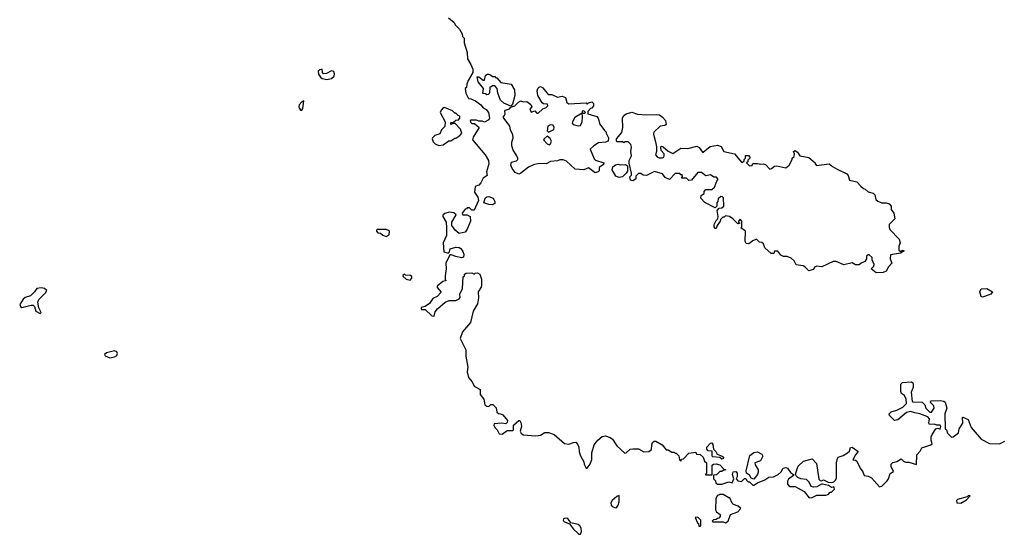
# Model space of a CAD drawing. Extents: x 2029826 to 2248070, y 228728 to 402406.
# Tile 237 of 256: x 2150016 to 2158637, y 360070 to 364579. Entities that reach past the tile are written whole.
import ezdxf

# ---------------------------------------------------------------- set-up
doc = ezdxf.new("R2010")
doc.units = 0

msp = doc.modelspace()

# ---------------------------------------------------------------- linework, layer by layer
at = {"layer": '0CON10XD'}
for points in [[(2153770, 364595), (2153820, 364555), (2153830, 364535), (2153867.5, 364495), (2153890, 364455), (2153893, 364433), (2153907, 364417), (2153907.5, 364375), (2153933, 364293), (2153937.5, 364235), (2153966.7, 364186.7), (2153982.5, 364145), (2153982.5, 364115), (2153942, 364045), (2153930, 364015), (2153926.7, 363985), (2153917.5, 363975), (2153922.5, 363935), (2153945, 363890), (2153967, 363887), (2154008.3, 363868.3), (2154055, 363832.5), (2154075, 363807.5), (2154101.7, 363791.7), (2154120, 363765), (2154130, 363715), (2154125, 363702.5), (2154085, 363682.5), (2154065, 363690), (2154035, 363690), (2154015, 363700), (2153965, 363700), (2153960, 363695), (2153961.7, 363681.7), (2153975, 363670), (2153998.3, 363668.3), (2154040, 363635), (2153985, 363550), (2153980, 363525), (2154092.5, 363395), (2154120, 363345), (2154123.3, 363315), (2154103.3, 363245), (2154110, 363215), (2154075, 363190), (2154055, 363150), (2154035, 363130), (2154003, 363117), (2153998.3, 363068.3), (2154026.7, 363025), (2154033.3, 362995), (2153995, 362910), (2153975, 362910), (2153955, 362930), (2153935, 362930), (2153928.3, 362921.7), (2153915, 362920), (2153890, 362885), (2153895, 362870), (2153935, 362870), (2153960, 362855), (2153962.5, 362815), (2153934, 362745), (2153915, 362718.8), (2153865, 362706.2), (2153830, 362735), (2153800, 362775), (2153800, 362805), (2153838.3, 362868.3), (2153817, 362887), (2153775, 362892.5), (2153738.3, 362881.7), (2153720, 362865), (2153720, 362855), (2153750, 362805), (2153752.5, 362755), (2153751.7, 362688.3), (2153722.5, 362625), (2153730, 362545), (2153767.5, 362532.5), (2153780, 362545), (2153785, 362570), (2153833.9, 362586.1), (2153865, 362583.8), (2153878.8, 362575), (2153895, 362547.5), (2153903.3, 362525), (2153901.7, 362498.3), (2153883.6, 362493.6), (2153833.6, 362503.6), (2153795, 362520), (2153781.7, 362518.3), (2153746.7, 362445), (2153750, 362395), (2153740, 362335), (2153742.5, 362302.5), (2153750, 362295), (2153720, 362285), (2153670, 362245), (2153671.7, 362231.7), (2153707.5, 362192.5), (2153670, 362155), (2153633.6, 362136.4), (2153605, 362092.5), (2153565, 362067.5), (2153531.7, 362058.3), (2153530, 362045), (2153535, 362040), (2153565, 362040), (2153623.6, 361983.6), (2153645, 361980), (2153655, 362020), (2153673.6, 362046.4), (2153740, 362105), (2153775, 362120), (2153835, 362120), (2153865, 362132.5), (2153872.5, 362145), (2153870, 362175), (2153892.5, 362225), (2153900, 362325), (2153910, 362335), (2153911.7, 362348.3), (2153925, 362357.5), (2153975, 362360), (2153995, 362350), (2154003, 362357), (2154025, 362360), (2154045, 362350), (2154060, 362305), (2154060, 362255), (2154056.2, 362235), (2154030, 362195), (2154032.5, 362142.5), (2154025, 362090), (2153986.2, 362025), (2153963.3, 361925), (2153892.5, 361845), (2153872.5, 361785), (2153921.2, 361685), (2153922.3, 361632.3), (2153938.8, 361535), (2153934, 361495), (2153946.2, 361445), (2153978.8, 361405), (2153995, 361367.5), (2154048.3, 361338.3), (2154047.5, 361295), (2154080, 361255), (2154087.5, 361205), (2154105, 361192.5), (2154125, 361190), (2154141.7, 361208.3), (2154158.3, 361208.3), (2154188.3, 361178.3), (2154195, 361140), (2154208.3, 361128.3), (2154227, 361127), (2154246.4, 361116.4), (2154287, 361067), (2154285, 361050), (2154271.7, 361038.3), (2154235, 361042.5), (2154171.7, 361038.3), (2154167.5, 361025), (2154177.5, 361005), (2154197.5, 360985), (2154215, 360950), (2154241.7, 360948.3), (2154285, 360980), (2154335, 360980), (2154340, 360985), (2154340, 361025), (2154385, 361067.5), (2154395, 361066.7), (2154405, 361050), (2154410, 361015), (2154397.5, 360975), (2154407.5, 360955), (2154425, 360942.5), (2154535, 360932.5), (2154575, 360940), (2154615, 360961.2), (2154645, 360961.2), (2154695, 360943.8), (2154786.1, 360866.1), (2154825, 360861.2), (2154865, 360874), (2154885, 360876.2), (2154900, 360860), (2154910.8, 360835), (2154914.1, 360794.1), (2154926.4, 360756.4), (2154955.9, 360705.9), (2154958.8, 360685), (2154975, 360650), (2154985, 360650), (2155010, 360685), (2155026.7, 360725), (2155026.4, 360783.6), (2155046.4, 360853.6), (2155076.7, 360895), (2155115, 360926.2), (2155145, 360933.3), (2155185, 360918.8), (2155205, 360903.3), (2155243.3, 360845), (2155315, 360782.5), (2155327.5, 360785), (2155362.5, 360815), (2155385, 360820), (2155435, 360818), (2155481.7, 360791.7), (2155525, 360796.7), (2155547, 360813), (2155550, 360855), (2155557.5, 360875), (2155570, 360885), (2155585, 360886.7), (2155640, 360855), (2155675, 360810), (2155695, 360810), (2155725, 360790), (2155745, 360790), (2155755, 360780), (2155765, 360780), (2155788.3, 360758.3), (2155793, 360723), (2155805, 360710), (2155811.7, 360728.3), (2155828.3, 360731.7), (2155875, 360780), (2155935, 360790), (2155941.7, 360771.7), (2155975, 360770), (2156000, 360745), (2156011.7, 360711.7), (2156030, 360695), (2156030, 360605), (2156020, 360595), (2156025, 360590), (2156078.3, 360591.7), (2156080, 360675), (2156090, 360685), (2156115, 360687.5), (2156145, 360680), (2156181.7, 360641.7), (2156200, 360635), (2156175, 360630), (2156165, 360620), (2156145, 360620), (2156118.3, 360591.7), (2156091.7, 360588.3), (2156090, 360555), (2156108.3, 360538.3), (2156111.7, 360521.7), (2156125, 360510), (2156165, 360510), (2156225, 360530), (2156255, 360520), (2156270, 360555), (2156257.5, 360595), (2156263, 360617), (2156285, 360620), (2156297, 360607), (2156297.5, 360575), (2156290, 360555), (2156305, 360540), (2156337, 360533), (2156361.7, 360558.3), (2156375, 360560), (2156380, 360545), (2156395, 360530), (2156405, 360530), (2156435, 360500), (2156445, 360500), (2156475, 360522.5), (2156541.7, 360548.3), (2156575, 360570), (2156615, 360572.5), (2156657, 360593), (2156683, 360617), (2156700.7, 360649.3), (2156725, 360656.7), (2156739.3, 360649.3), (2156765, 360612.5), (2156790, 360595), (2156790, 360585), (2156747, 360553), (2156737.5, 360535), (2156738.3, 360508.3), (2156755, 360490), (2156805, 360490), (2156884.1, 360444.1), (2156928.3, 360388.3), (2156955, 360393.3), (2156997, 360413), (2157075, 360412.5), (2157095, 360420), (2157111.7, 360438.3), (2157125, 360440), (2157150, 360465), (2157145, 360490), (2157138.3, 360481.7), (2157125, 360480), (2157097, 360497), (2157045, 360510), (2157035, 360510), (2156995, 360487.5), (2156965, 360482.5), (2156945, 360490), (2156928.3, 360528.3), (2156905, 360550), (2156855, 360556.7), (2156828.8, 360568.8), (2156813.6, 360583.6), (2156807.5, 360595), (2156823.3, 360645), (2156832.3, 360667.7), (2156879.3, 360710.7), (2156955, 360730), (2156991.7, 360691.7), (2157013.8, 360553.8), (2157025, 360542.5), (2157035, 360540), (2157055, 360547.5), (2157095, 360527.5), (2157127, 360523), (2157145, 360530), (2157160, 360545), (2157167.5, 360565), (2157167.5, 360695), (2157177, 360733)], [(2152705, 364056), (2152745, 364064.2), (2152770.8, 364085), (2152772.9, 364105), (2152765, 364126), (2152745, 364130.8), (2152701.1, 364108.9), (2152675, 364104.2), (2152666.9, 364115), (2152665, 364145.8), (2152645, 364141.2), (2152630.6, 364129.4), (2152632.9, 364102.9), (2152648.8, 364075), (2152663, 364063), (2152705, 364056)], [(2154315, 363820), (2154255, 363846.7), (2154226.7, 363875), (2154202.5, 363935), (2154197, 363977), (2154175, 364000), (2154155, 364000), (2154145, 363990), (2154131.7, 363988.3), (2154130, 363935), (2154117, 363923), (2154105, 363920), (2154095, 363930), (2154071.7, 363931.7), (2154077.5, 363975), (2154030, 364035), (2154021.7, 364078.3), (2154037, 364077), (2154075, 364050), (2154085, 364050), (2154095, 364090), (2154108.3, 364101.7), (2154121.7, 364101.7), (2154137, 364097), (2154155, 364080), (2154175, 364080), (2154185, 364070), (2154195, 364070), (2154228.3, 364028.3), (2154320, 364015), (2154347.5, 363965), (2154352.5, 363915), (2154331.7, 363838.3), (2154315, 363820)], [(2154385, 363226.2), (2154355, 363240), (2154326.7, 363275), (2154316.7, 363305), (2154320.7, 363329.3), (2154366.1, 363343.9), (2154377.5, 363355), (2154377, 363363), (2154370, 363385), (2154336.7, 363435), (2154323.6, 363473.6), (2154323.8, 363505), (2154336.7, 363545), (2154335, 363570), (2154313.6, 363613.6), (2154306.7, 363645), (2154250, 363725), (2154261.7, 363738.3), (2154266.7, 363755), (2154263.6, 363776.4), (2154270, 363785), (2154305, 363797.5), (2154317.5, 363812.5), (2154350, 363825), (2154383.6, 363856.4), (2154405, 363867.5), (2154425, 363860), (2154455, 363863.3), (2154492.5, 363835), (2154500, 363815), (2154482.5, 363795), (2154495, 363770), (2154525, 363780), (2154545, 363760), (2154555, 363760), (2154595, 363797.5), (2154625, 363810), (2154640, 363825), (2154638.3, 363838.3), (2154603, 363843), (2154590.7, 363850.7), (2154552.5, 363915), (2154547.5, 363955), (2154553.9, 363976.1), (2154565, 363987.5), (2154575, 363992.5), (2154595, 363982.5), (2154643, 363923), (2154675, 363922.5), (2154725, 363900), (2154765, 363910), (2154795, 363897.5), (2154806.7, 363855), (2154825, 363843.3), (2154975, 363850), (2154985, 363840), (2154995, 363850), (2155025, 363860), (2155040, 363845), (2155040, 363825), (2155026.4, 363803.6), (2155015, 363800), (2154990, 363775), (2154990, 363755), (2155069.5, 363729.5), (2155080, 363715), (2155095, 363663.3), (2155137, 363607), (2155150, 363595), (2155150, 363585), (2155172.5, 363545), (2155167.5, 363515), (2155145, 363506.7), (2155085, 363500), (2155042.5, 363475), (2155010, 363445), (2155045, 363360), (2155058.3, 363348.3), (2155130, 363325), (2155128.3, 363311.7), (2155090, 363285), (2155090, 363255), (2155080, 363245), (2155055, 363237.5), (2154995, 363280), (2154955, 363263.3), (2154878.3, 363268.3), (2154805, 363340), (2154775, 363350), (2154745, 363350), (2154725, 363342.5), (2154665, 363336.2), (2154625, 363316.7), (2154565, 363320), (2154513.6, 363306.4), (2154471.7, 363288.3), (2154405, 363233.8), (2154385, 363226.2)], [(2152485, 363787.5), (2152495, 363800), (2152505, 363867.5), (2152485, 363860), (2152463.3, 363833.3), (2152460, 363815), (2152465, 363800), (2152475, 363787.5), (2152485, 363787.5)], [(2153685, 363477.5), (2153725, 363482.5), (2153773, 363517), (2153791.7, 363518.3), (2153825, 363540), (2153835, 363540), (2153870, 363565), (2153886.7, 363585), (2153875, 363620), (2153828.3, 363668.3), (2153805, 363670), (2153795, 363660), (2153790, 363665), (2153791.7, 363678.3), (2153815, 363680), (2153835, 363700), (2153858.3, 363701.7), (2153870, 363715), (2153870, 363735), (2153855, 363740), (2153835, 363760), (2153825, 363760), (2153805, 363780), (2153735, 363810), (2153725, 363807.5), (2153705, 363787.5), (2153697.5, 363765), (2153740, 363685), (2153737, 363643), (2153710, 363615), (2153695, 363580), (2153650, 363565), (2153630, 363545), (2153627.5, 363535), (2153635, 363510), (2153655, 363490), (2153685, 363477.5)], [(2154905, 363650.5), (2154925, 363653.3), (2154940, 363685), (2154944, 363725), (2154940, 363760), (2154965, 363760), (2154970, 363765), (2154955, 363780), (2154941.7, 363778.3), (2154940, 363760), (2154877.9, 363722.1), (2154855.8, 363685), (2154853.9, 363673.9), (2154862, 363662), (2154905, 363650.5)], [(2157515, 362360), (2157470, 362395), (2157495, 362420), (2157497.5, 362435), (2157480, 362475), (2157480, 362495), (2157455, 362520), (2157445, 362520), (2157431.7, 362508.3), (2157430, 362485), (2157415, 362460), (2157383, 362447), (2157365, 362430), (2157335, 362430), (2157305, 362447.5), (2157231.7, 362431.7), (2157165, 362461.2), (2157139.3, 362460.7), (2157040, 362415), (2156995, 362420), (2156975, 362410), (2156965, 362390), (2156925, 362380), (2156890, 362415), (2156875, 362422.5), (2156815, 362432.5), (2156797.5, 362465), (2156770.7, 362490.7), (2156735, 362503.3), (2156703.9, 362503.9), (2156680, 362515), (2156655, 362550), (2156625, 362550), (2156618.3, 362531.7), (2156595, 362530), (2156540.7, 362580.7), (2156530, 362615), (2156515, 362627.5), (2156495, 362630), (2156467.5, 362657.5), (2156435, 362642.5), (2156400, 362615), (2156377, 362617), (2156367.5, 362635), (2156370, 362725), (2156330, 362755), (2156340, 362765), (2156340, 362815), (2156325, 362830), (2156310, 362815), (2156310, 362805), (2156320, 362795), (2156305, 362790), (2156260, 362835), (2156230, 362855), (2156195, 362860), (2156185, 362850), (2156171.7, 362848.3), (2156151.7, 362828.3), (2156150, 362815), (2156123, 362777), (2156115, 362750), (2156105, 362750), (2156097.5, 362765), (2156097.5, 362785), (2156115, 362820), (2156130, 362835), (2156132.5, 362855), (2156123, 362907), (2156141.7, 362928.3), (2156165, 362930), (2156180, 362945), (2156177, 363017), (2156168.3, 363028.3), (2156155, 363030), (2156131.7, 363008.3), (2156130, 362985), (2156120, 362975), (2156120, 362945), (2156105, 362930), (2156015, 362976.7), (2155980, 363015), (2155981.7, 363038.3), (2156010, 363055), (2156010, 363075), (2156025, 363090), (2156075, 363090), (2156098.3, 363111.7), (2156120, 363165), (2156130, 363175), (2156130, 363185), (2156118.3, 363198.3), (2156095, 363200), (2156065, 363220), (2156025, 363210), (2155985, 363240), (2155955, 363240), (2155898.3, 363171.7), (2155875, 363170), (2155855, 363190), (2155811.7, 363191.7), (2155820, 363205), (2155815, 363220), (2155805, 363220), (2155795, 363230), (2155755, 363230), (2155705, 363180), (2155667, 363197), (2155645, 363227.5), (2155575, 363250), (2155505, 363212.5), (2155475, 363217.5), (2155455, 363230), (2155435, 363230), (2155411.7, 363208.3), (2155410, 363185), (2155400, 363175), (2155385, 363167.5), (2155363.6, 363173.6), (2155358.3, 363201.7), (2155371.7, 363218.3), (2155372.5, 363235), (2155352.5, 363322.5), (2155352.5, 363345), (2155372.5, 363385), (2155366.2, 363425), (2155373, 363463), (2155367, 363487), (2155345, 363510), (2155315, 363510), (2155305, 363500), (2155295, 363507.5), (2155245, 363510), (2155240, 363515), (2155240, 363535), (2155288.3, 363591.7), (2155296.9, 363635), (2155294.6, 363715), (2155302.7, 363737.3), (2155326.7, 363755), (2155375, 363768.1), (2155425, 363752), (2155505, 363746.2), (2155595, 363749.2), (2155616.7, 363745), (2155645, 363724), (2155670.8, 363695), (2155675, 363660), (2155665, 363652.5), (2155623.9, 363646.1), (2155567.5, 363595), (2155566.7, 363575), (2155581.7, 363508.3), (2155592.5, 363465), (2155592.5, 363425), (2155582.5, 363395), (2155600, 363375), (2155615, 363370), (2155645, 363367.5), (2155656.4, 363373.6), (2155660, 363385), (2155660, 363405), (2155633, 363433), (2155630, 363465), (2155635, 363470), (2155650, 363465), (2155695, 363427.5), (2155735, 363407.5), (2155805, 363452.5), (2155865, 363450), (2155945, 363470), (2155965, 363458.8), (2155995, 363417.5), (2156001.7, 363418.3), (2156062.3, 363467.7), (2156125, 363480.8), (2156157.7, 363467.7), (2156182.5, 363425), (2156273.6, 363403.6), (2156335, 363330), (2156345, 363330), (2156358.3, 363341.7), (2156360, 363355), (2156370, 363365), (2156371.7, 363388.3), (2156398.3, 363388.3), (2156410, 363375), (2156410, 363365), (2156391.7, 363348.3), (2156390, 363335), (2156380, 363325), (2156405, 363300), (2156428.3, 363301.7), (2156435, 363320), (2156475, 363320), (2156505, 363312.5), (2156525, 363317.5), (2156545, 363310), (2156585, 363270), (2156600, 363275), (2156623.9, 363296.1), (2156645, 363300), (2156725, 363280), (2156752.5, 363305), (2156780, 363355), (2156780, 363365), (2156798.3, 363381.7), (2156800, 363405), (2156792.5, 363425), (2156805, 363432.5), (2156825, 363417.5), (2156846.4, 363386.4), (2156925, 363372.5), (2156980, 363325), (2156980, 363315), (2156993, 363303), (2157105, 363316.7), (2157131.4, 363291.4), (2157175, 363269.2), (2157259.7, 363229.7), (2157271.2, 363215), (2157281.7, 363171.7), (2157345, 363157.5), (2157380.7, 363120.7), (2157405, 363100), (2157420, 363095), (2157445, 363070), (2157488.3, 363058.3), (2157503.6, 363043.6), (2157512.5, 363005), (2157529.3, 362989.3), (2157565, 362973.3), (2157603, 362973), (2157630, 362965), (2157647.5, 362945), (2157647.5, 362915), (2157670, 362885), (2157677.5, 362835), (2157630, 362785), (2157628.3, 362758.3), (2157635, 362740), (2157717.3, 362657.3), (2157724, 362625), (2157713.8, 362595), (2157715, 362560), (2157725, 362550), (2157735, 362550), (2157745, 362560), (2157760, 362555), (2157727, 362533), (2157641.7, 362518.3), (2157637.5, 362485), (2157652.5, 362445), (2157622.5, 362415), (2157602.5, 362375), (2157575, 362364), (2157515, 362360)], [(2154645, 363593.3), (2154694, 363616), (2154695.9, 363635.9), (2154685.7, 363655.7), (2154665, 363657.5), (2154641.2, 363645), (2154633.3, 363605), (2154645, 363593.3)], [(2154655, 363482.5), (2154665, 363490), (2154672.5, 363515), (2154659.5, 363539.5), (2154635, 363557.5), (2154606.7, 363535), (2154603.3, 363525), (2154635, 363492.5), (2154655, 363482.5)], [(2155265, 363196.7), (2155237, 363207), (2155202.5, 363265), (2155210, 363290), (2155233.3, 363306.7), (2155255, 363312.5), (2155275, 363307.5), (2155321.7, 363311.7), (2155338.3, 363298.3), (2155337, 363253), (2155326.7, 363233.3), (2155295, 363203.3), (2155265, 363196.7)], [(2154155, 362957.5), (2154125, 362958.8), (2154080, 362975), (2154092.5, 363015), (2154105, 363026.7), (2154125, 363030), (2154162.5, 363015), (2154177.5, 362985), (2154175, 362970), (2154165, 362962.5), (2154155, 362957.5)], [(2153225, 362680), (2153250, 362695), (2153252.5, 362725), (2153245, 362732.5), (2153225, 362740), (2153145, 362740), (2153140, 362735), (2153140, 362725), (2153151.7, 362711.7), (2153175, 362710), (2153195, 362690), (2153225, 362680)], [(2153435, 362297.5), (2153450, 362315), (2153448.3, 362328.3), (2153437, 362337), (2153395, 362340), (2153385, 362350), (2153371.7, 362338.3), (2153371.7, 362331.7), (2153400, 362305), (2153435, 362297.5)], [(2150195, 362004), (2150202.5, 362015), (2150184.2, 362054.2), (2150174, 362105), (2150183.6, 362126.4), (2150242.5, 362185), (2150254, 362205), (2150233.4, 362223.4), (2150205, 362229.4), (2150165.9, 362224.1), (2150145, 362193.3), (2150110.5, 362159.5), (2150065, 362144), (2150045, 362130), (2150015.8, 362085), (2150022, 362065), (2150035, 362058), (2150115, 362079.2), (2150135, 362078.8), (2150146, 362066), (2150156.2, 362025), (2150195, 362004)], [(2158445, 362147.5), (2158433.3, 362155), (2158423.8, 362195), (2158435, 362220), (2158485, 362223.8), (2158532.5, 362195), (2158520, 362175), (2158465, 362152.5), (2158445, 362147.5)], [(2150805, 361617.1), (2150845, 361624.6), (2150865, 361635.7), (2150873.1, 361655), (2150865, 361668.1), (2150845, 361676.9), (2150775, 361659.2), (2150757.5, 361645), (2150765, 361634), (2150805, 361617.1)], [(2157177, 360733), (2157183, 360747), (2157225, 360760), (2157265, 360783.3), (2157280.7, 360799.3), (2157290, 360830), (2157305, 360832.5), (2157325, 360820), (2157357.5, 360795), (2157333.3, 360765), (2157311.7, 360721.7), (2157335, 360720), (2157345, 360710), (2157375, 360650), (2157398.8, 360618.8), (2157410, 360585), (2157445, 360580), (2157473.6, 360563.6), (2157545, 360487.5), (2157565, 360492.5), (2157610.9, 360539.1), (2157622, 360555), (2157637, 360603), (2157668.3, 360621.7), (2157647.5, 360665), (2157647.5, 360685), (2157661.7, 360698.3), (2157695, 360707.5), (2157735, 360730), (2157755, 360710), (2157773, 360703), (2157801.7, 360701.7), (2157868.3, 360681.7), (2157870, 360765), (2157900.5, 360799.5), (2157915, 360826.7), (2157995, 360853.3), (2158006.4, 360863.6), (2157996.7, 360895), (2157997, 360923), (2158006.4, 360943.6), (2158037, 360993), (2158055, 361000), (2158075, 360992.5), (2158082.5, 361015), (2158075, 361026.7), (2158045, 361026.7), (2158025, 361036.2), (2157983, 361033), (2157977.5, 361045), (2157981.7, 361081.7), (2157968.3, 361098.3), (2157897, 361127), (2157853, 361133), (2157815, 361147.5), (2157781.7, 361138.3), (2157705, 361073.8), (2157675, 361067.5), (2157630.7, 361110.7), (2157627.5, 361125), (2157645, 361142.5), (2157697.5, 361157.5), (2157750, 361185), (2157780, 361215), (2157777.5, 361255), (2157762.5, 361285), (2157737.5, 361305), (2157730.7, 361320.7), (2157730, 361385), (2157745, 361400), (2157825, 361407.5), (2157837, 361397), (2157840, 361385), (2157840, 361355), (2157822.5, 361315), (2157830, 361235), (2157835, 361230), (2157917, 361227), (2157940, 361205), (2157950, 361175), (2157985, 361140), (2157998.3, 361141.7), (2158022.5, 361175), (2158020, 361195), (2157990, 361225), (2157995, 361240), (2158075, 361242.5), (2158107, 361237), (2158118.3, 361228.3), (2158132.5, 361175), (2158117.5, 361125), (2158120, 360995), (2158130, 360985), (2158140, 360955), (2158175, 360920), (2158190, 360925), (2158235, 360960), (2158242.5, 360995), (2158272.5, 361045), (2158270, 361095), (2158275, 361097.5), (2158320, 361075), (2158346.4, 361006.4), (2158434.1, 360904.1), (2158507, 360867), (2158595, 360863.8), (2158642.7, 360887.3)], [(2156165, 360727.5), (2156145, 360742.5), (2156085, 360750), (2156080, 360755), (2156078.3, 360798.3), (2156045, 360802.5), (2156032.5, 360815), (2156033.3, 360835), (2156065, 360870), (2156075, 360872.5), (2156085, 360857.5), (2156090, 360815), (2156112.5, 360795), (2156121.7, 360771.7), (2156166.1, 360756.1), (2156177.5, 360745), (2156175, 360730), (2156165, 360727.5)], [(2156445, 360552.5), (2156420.7, 360560.7), (2156405, 360587.5), (2156380, 360605), (2156377.5, 360625), (2156409.3, 360760.7), (2156445, 360787.5), (2156475, 360792.5), (2156513, 360773), (2156522.5, 360755), (2156502.5, 360715), (2156453.8, 360696.2), (2156455, 360680), (2156482.5, 360635), (2156483.3, 360615), (2156476.1, 360593.9), (2156445, 360552.5)], [(2155235, 360303.3), (2155245, 360307.5), (2155255.7, 360324.3), (2155264, 360355), (2155265, 360410), (2155245, 360402.5), (2155204.1, 360365.9), (2155192.5, 360345), (2155193.3, 360325), (2155203.6, 360313.6), (2155235, 360303.3)], [(2156195, 360170), (2156220, 360185), (2156240, 360245), (2156305, 360267.5), (2156330, 360295), (2156307, 360317), (2156265, 360330), (2156253, 360343), (2156235, 360390), (2156225, 360390), (2156175, 360420), (2156145, 360420), (2156138.3, 360411.7), (2156125, 360410), (2156110, 360385), (2156107.5, 360285), (2156117, 360267), (2156150, 360245), (2156150, 360225), (2156138.3, 360211.7), (2156125, 360210), (2156115, 360200), (2156091.7, 360198.3), (2156080, 360185), (2156085, 360180), (2156175, 360180), (2156195, 360170)], [(2158255, 360343.3), (2158305, 360372.5), (2158338.3, 360408.3), (2158325, 360410), (2158311.7, 360398.3), (2158227.5, 360375), (2158217.5, 360365), (2158220, 360345), (2158255, 360343.3)], [(2154915, 360070), (2154925, 360072.5), (2154935.6, 360095), (2154931.4, 360125), (2154921.2, 360145), (2154905, 360155.7), (2154841.7, 360171.7), (2154815, 360208.1), (2154795, 360211.1), (2154778.8, 360205), (2154775.7, 360195), (2154781.5, 360181.5), (2154831.2, 360161.2), (2154865.8, 360115), (2154905, 360075.8), (2154915, 360070)], [(2155975, 360140), (2155980, 360145), (2155980, 360195), (2155955, 360220), (2155931.7, 360218.3), (2155951.7, 360171.7), (2155960, 360165), (2155961.7, 360141.7), (2155975, 360140)]]:
    msp.add_lwpolyline(points, dxfattribs=at)

doc.saveas('drawing.dxf')
